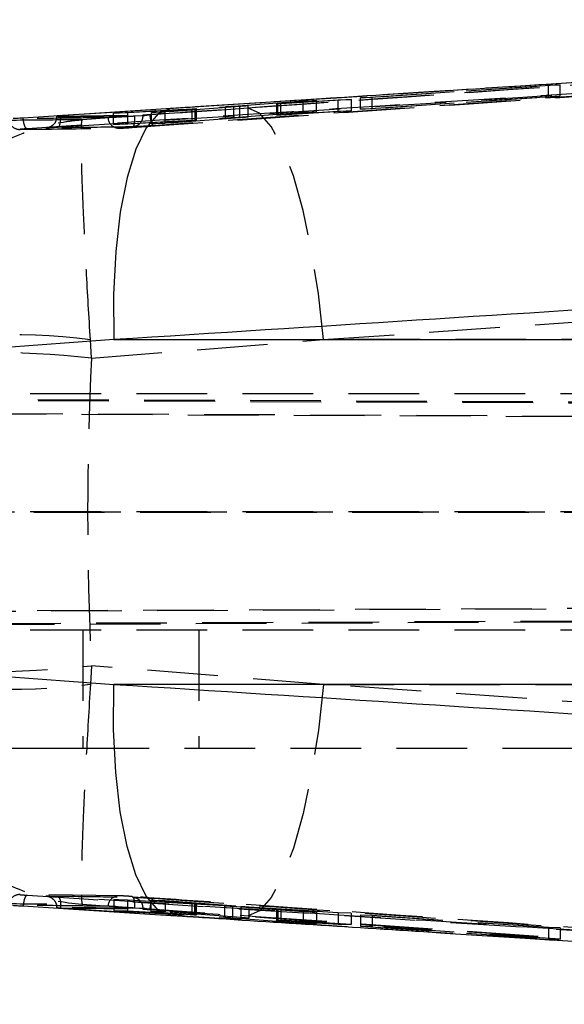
# Model space of a CAD drawing. Extents: x 44 to 838, y 191 to 555.
# Tile 6 of 12: x 322 to 341, y 252 to 287. Entities that reach past the tile are written whole.
import ezdxf

# ---------------------------------------------------------------- set-up
doc = ezdxf.new("R2010")
doc.units = 0
doc.header["$LTSCALE"] = 2
doc.linetypes.add('HIDDEN', pattern=[1.905, 1.27, -0.635])
doc.layers.get('0').update_dxf_attribs({"linetype": 'CONTINUOUS'})

msp = doc.modelspace()

# ---------------------------------------------------------------- linework, layer by layer
at = {"color": 7, "linetype": 'HIDDEN'}
for p, q in [((343.9827, 285.0895), (330.1628, 284.1163)), ((333.91, 284.4695), (340.6589, 284.918)), ((341.0795, 284.9352), (334.3306, 284.4822)), ((340.6589, 284.918), (341.0795, 284.9352)), ((340.6589, 284.5088), (340.6589, 284.918)), ((341.0795, 284.5264), (341.0795, 284.9352)), ((333.91, 284.0616), (340.6589, 284.5088)), ((334.3306, 284.4822), (333.91, 284.4695)), ((333.91, 284.0616), (333.91, 284.4695)), ((341.0795, 284.5264), (334.3306, 284.0746)), ((334.3306, 284.0746), (334.3306, 284.4822)), ((340.6589, 284.5088), (341.0795, 284.5264)), ((325.0408, 283.9161), (329.0641, 284.1502)), ((329.5786, 284.1602), (326.8933, 283.9475)), ((329.0641, 283.7436), (329.0641, 284.1502)), ((329.3564, 284.1696), (331.8519, 284.3582)), ((329.3564, 283.7629), (329.3564, 284.1696)), ((329.5786, 283.7538), (329.5786, 284.1602)), ((330.1628, 284.1163), (329.8689, 284.0955)), ((333.5888, 284.4069), (329.8701, 284.1798)), ((329.8701, 283.7733), (329.8701, 284.1798)), ((330.8886, 284.2607), (330.8886, 283.8538)), ((330.8982, 284.2605), (330.9053, 284.2607)), ((330.9053, 283.8538), (330.9053, 284.2607)), ((332.3287, 284.3712), (330.9422, 284.2656)), ((330.9422, 283.8587), (330.9422, 284.2656)), ((331.0462, 284.2683), (333.103, 284.3928)), ((331.0462, 283.8614), (331.0462, 284.2683)), ((331.8519, 284.3582), (332.3287, 284.3712)), ((331.8519, 283.9502), (331.8519, 284.3582)), ((332.3287, 283.9635), (332.3287, 284.3712)), ((333.103, 284.3928), (333.5888, 284.4069)), ((333.103, 283.9857), (333.103, 284.3928)), ((333.5888, 283.9998), (333.5888, 284.4069)), ((322.9928, 283.8131), (322.9928, 283.7894)), ((322.999, 283.8127), (326.0908, 283.8553)), ((322.999, 283.7882), (326.0908, 283.8289)), ((322.999, 283.8127), (322.999, 283.7882)), ((323.1373, 283.8226), (323.137, 283.8225)), ((323.1373, 283.8242), (323.1373, 283.8226)), ((325.2034, 283.7719), (323.9206, 283.6819)), ((325.5534, 283.9245), (325.0408, 283.9161)), ((325.0408, 283.5103), (325.0408, 283.9161)), ((325.0408, 283.5103), (329.0641, 283.7436)), ((327.8601, 284.0598), (325.5534, 283.9245)), ((325.5534, 283.519), (325.5534, 283.9245)), ((326.0908, 283.8553), (326.0908, 283.8289)), ((326.0908, 283.8289), (326.0908, 283.8289)), ((326.3218, 283.8686), (326.3408, 283.8699)), ((326.3986, 283.9388), (327.9647, 284.062)), ((326.8933, 283.9475), (326.3986, 283.9388)), ((326.3986, 283.5334), (326.3986, 283.9388)), ((326.8933, 283.542), (326.8933, 283.9475)), ((329.5786, 283.7538), (326.8933, 283.542)), ((327.8601, 283.6538), (327.8601, 284.0598)), ((327.9647, 284.062), (328.0064, 284.0655)), ((327.9647, 283.656), (327.9647, 284.062)), ((327.9977, 283.6611), (327.9977, 284.0671)), ((328.0206, 283.6613), (328.0206, 284.0674)), ((329.3564, 283.7629), (331.8519, 283.9502)), ((333.5888, 283.9998), (329.8701, 283.7733)), ((330.8982, 283.8536), (330.9053, 283.8538)), ((332.3287, 283.9635), (330.9422, 283.8587)), ((331.0462, 283.8614), (333.103, 283.9857)), ((331.8519, 283.9502), (332.3287, 283.9635)), ((333.103, 283.9857), (333.5888, 283.9998)), ((334.3306, 284.0746), (333.91, 284.0616)), ((325.5534, 283.519), (325.0408, 283.5103)), ((327.8601, 283.6538), (325.5534, 283.519)), ((326.3986, 283.5334), (327.9647, 283.656)), ((326.8933, 283.542), (326.3986, 283.5334)), ((327.9647, 283.656), (328.0064, 283.6595)), ((322.6674, 283.3873), (322.6298, 283.383)), ((324.2436, 275.108), (324.2081, 275.7669)), ((324.2436, 275.108), (332.5819, 275.7786)), ((374.1535, 275.7786), (332.5819, 275.7786)), ((377.9285, 273.8362), (310.9061, 273.8362)), ((310.9033, 273.6472), (395.0279, 273.2683)), ((416.3027, 273.1974), (316.666, 273.6472)), ((395.0112, 272.7678), (310.8548, 273.1468)), ((316.8688, 273.1469), (416.7351, 272.696)), ((310.7491, 269.5862), (395.0112, 269.5729)), ((377.9285, 269.5862), (310.7491, 269.5862)), ((416.7351, 269.5704), (316.763, 269.5862)), ((416.7776, 266.4419), (316.7488, 265.9904)), ((310.8611, 265.9904), (395.5197, 266.3717)), ((395.5364, 265.9061), (310.9261, 265.525)), ((316.5631, 265.525), (416.3461, 265.9754)), ((377.9285, 265.3362), (310.9113, 265.3362)), ((323.9405, 265.3362), (323.9405, 261.0862)), ((328.1041, 265.3362), (328.1041, 261.0862)), ((324.2436, 264.0644), (324.2081, 263.4055)), ((332.5819, 263.3938), (324.2436, 264.0644)), ((332.5819, 263.3938), (374.1535, 263.3938)), ((323.9405, 261.0862), (320.224, 261.0862)), ((356.7922, 261.0862), (323.9405, 261.0862)), ((325.2567, 255.7949), (321.6844, 255.8377)), ((322.6305, 255.7893), (322.6508, 255.7875)), ((323.9206, 255.4905), (325.2034, 255.4005)), ((329.0254, 255.4298), (325.0445, 255.6615)), ((325.0445, 255.6615), (325.0445, 255.2562)), ((325.0445, 255.6615), (325.5385, 255.6532)), ((325.5385, 255.6532), (325.5385, 255.2481)), ((325.5385, 255.6532), (327.8481, 255.5179)), ((327.951, 255.5158), (326.3826, 255.6389)), ((326.3826, 255.6389), (326.3826, 255.2338)), ((326.3826, 255.6389), (326.8945, 255.6302)), ((326.8945, 255.6302), (326.8945, 255.2249)), ((326.8945, 255.6302), (329.6083, 255.4152)), ((327.8481, 255.5179), (327.8481, 255.1127)), ((327.951, 255.5158), (327.951, 255.1107)), ((328.0073, 255.5102), (328.0055, 255.5105)), ((328.0073, 255.5102), (328.0073, 255.105)), ((328.0081, 255.1052), (328.0081, 255.5105)), ((322.9928, 255.383), (322.9928, 255.3593)), ((322.999, 255.3841), (322.9951, 255.383)), ((322.999, 255.3841), (322.999, 255.3596)), ((326.0908, 255.3435), (322.999, 255.3841)), ((322.999, 255.3596), (326.0908, 255.3171)), ((323.137, 255.3499), (323.1373, 255.3498)), ((323.1373, 255.3498), (323.1373, 255.3482)), ((325.0445, 255.2562), (329.0254, 255.0246)), ((325.5385, 255.2481), (325.0445, 255.2562)), ((327.8481, 255.1127), (325.5385, 255.2481)), ((326.0908, 255.3435), (326.0908, 255.3435)), ((326.0908, 255.3435), (326.0908, 255.3171)), ((326.3218, 255.3038), (326.3408, 255.3024)), ((326.3826, 255.2338), (327.951, 255.1107)), ((326.8945, 255.2249), (326.3826, 255.2338)), ((329.6083, 255.01), (326.8945, 255.2249)), ((329.0254, 255.4298), (329.0254, 255.0246)), ((331.846, 255.2198), (329.3176, 255.4105)), ((329.3176, 255.4105), (329.3176, 255.0052)), ((329.6083, 255.4152), (329.6083, 255.01)), ((329.9002, 255.3956), (329.9002, 254.9904)), ((329.9002, 255.3956), (333.5804, 255.1714)), ((330.8902, 255.3168), (330.8902, 254.9117)), ((330.8926, 255.3173), (330.8926, 254.912)), ((330.9452, 255.3119), (330.9452, 254.9066)), ((330.9452, 255.3119), (332.3311, 255.2066)), ((333.1043, 255.185), (331.0468, 255.3094)), ((331.0468, 255.3094), (331.0468, 254.9041)), ((331.846, 255.2198), (331.846, 254.8143)), ((332.3311, 255.2066), (331.846, 255.2198)), ((332.3311, 255.2066), (332.3311, 254.8011)), ((333.1043, 255.185), (333.1043, 254.7795)), ((333.5804, 255.1714), (333.1043, 255.185)), ((333.5804, 255.1714), (333.5804, 254.7658)), ((340.661, 254.6602), (333.9127, 255.1083)), ((333.9127, 255.1083), (333.9127, 254.7028)), ((333.9127, 255.1083), (334.3327, 255.0956)), ((334.3327, 255.0956), (334.3327, 254.6901)), ((334.3327, 255.0956), (341.0809, 254.6429)), ((329.3176, 255.0052), (331.846, 254.8143)), ((329.8689, 255.0768), (330.1628, 255.0561)), ((333.5804, 254.7658), (329.9002, 254.9904)), ((330.1628, 255.0561), (343.9827, 254.0829)), ((332.3311, 254.8011), (330.9452, 254.9066)), ((331.0468, 254.9041), (333.1043, 254.7795)), ((331.846, 254.8143), (332.3311, 254.8011)), ((333.1043, 254.7795), (333.5804, 254.7658)), ((333.9127, 254.7028), (340.661, 254.2543)), ((334.3327, 254.6901), (333.9127, 254.7028)), ((341.0809, 254.2371), (334.3327, 254.6901)), ((341.0809, 254.6429), (340.661, 254.6602)), ((340.661, 254.6602), (340.661, 254.2543)), ((341.0809, 254.6429), (341.0809, 254.2371)), ((340.661, 254.2543), (341.0809, 254.2371))]:
    msp.add_line(p, q, dxfattribs=at)
at = {"color": 7, "linetype": 'CONTINUOUS'}
for p, q in [((325.0511, 275.7786), (315.645, 275.0852)), ((325.0511, 275.7786), (380.6527, 275.7786)), ((315.645, 264.0871), (325.0511, 263.3938)), ((380.6527, 263.3938), (325.0511, 263.3938))]:
    msp.add_line(p, q, dxfattribs=at)
at = {"color": 7, "linetype": 'HIDDEN', "flags": 128}
for points in [[(373.4974, 286.7466), (349.9837, 285.1086), (349.9566, 285.1067), (326.4711, 283.4675)], [(329.8689, 284.0955), (329.0957, 284.0409), (325.7847, 283.807)], [(332.5819, 275.7786), (332.4012, 277.4238), (332.1545, 278.9869), (331.8502, 280.4152), (331.4983, 281.6606), (331.1109, 282.6812), (330.701, 283.4428), (330.2823, 283.9196), (329.8689, 284.0955)], [(332.5819, 275.7786), (347.3588, 276.815), (374.091, 278.6924)], [(332.5819, 263.3938), (332.4012, 261.7485), (332.1545, 260.1855), (331.8502, 258.7572), (331.4983, 257.5118), (331.1109, 256.4911), (330.701, 255.7296), (330.2823, 255.2528), (329.8689, 255.0768)], [(374.091, 260.48), (347.3588, 262.3574), (332.5819, 263.3938)], [(325.7847, 255.3653), (326.5212, 255.3133), (329.8689, 255.0768)], [(330.1628, 255.0561), (359.0755, 253.0299), (370.7521, 252.2133)]]:
    msp.add_lwpolyline(points, dxfattribs=at)
at = {"color": 7, "linetype": 'CONTINUOUS', "flags": 128}
for points in [[(321.7917, 283.7541), (322.5272, 283.8013), (325.6307, 284.0006), (327.1051, 284.0953)], [(327.1051, 284.0953), (326.6427, 283.8915), (326.2159, 283.3958), (325.8387, 282.6243), (325.5234, 281.6024), (325.2803, 280.3636), (325.1175, 278.9483), (325.0403, 277.4031), (325.0511, 275.7786)], [(327.1051, 255.0771), (326.6427, 255.2809), (326.2159, 255.7766), (325.8387, 256.548), (325.5234, 257.57), (325.2803, 258.8088), (325.1175, 260.224), (325.0403, 261.7692), (325.0511, 263.3938)], [(327.1051, 255.0771), (326.3457, 255.1258), (323.2422, 255.3251), (321.7923, 255.4183)]]:
    msp.add_lwpolyline(points, dxfattribs=at)
at = {"color": 7, "linetype": 'HIDDEN'}
for centre, radius, start, end in [((322.5854, 283.7872), 0.4136, 324.43346, 0.14004), ((325.2354, 283.7754), 0.3985, 183.0522, 273.05552), ((321.665, 283.7324), 0.3982, 182.64346, 272.76138), ((321.4497, 255.2559), 20.6956, 82.34066, 104.29), ((320.2873, 239.8019), 35.5271, 83.60631, 96.39369), ((320.2873, 299.3705), 35.5271, 263.60631, 276.39369), ((321.4497, 283.9165), 20.6956, 255.71, 277.65934), ((321.6651, 255.4399), 0.3983, 87.22537, 177.342), ((325.2351, 255.3974), 0.3981, 86.88705, 177.00129), ((322.5826, 255.3847), 0.4163, 359.91658, 26.00425)]:
    msp.add_arc(centre, radius, start, end, dxfattribs=at)
msp.add_ellipse((368.9493, 269.5862), major_axis=(0, 71.05), ratio=0.6311234, start_param=1.493001, end_param=1.6485916, dxfattribs=at)
for points, knots in [([(372.175, 286.9688), (364.6415, 286.4879), (348.2946, 285.4445), (331.9496, 284.3907), (323.1373, 283.8226)], [0, 0, 0, 0, 0.4608584, 1, 1, 1, 1]), ([(370.7521, 286.9591), (366.8599, 286.687), (353.3295, 285.741), (339.8001, 284.7922), (330.1628, 284.1163)], [0, 0, 0, 0, 0.28766758, 1, 1, 1, 1]), ([(377.1435, 286.8819), (367.1928, 286.2493), (348.7886, 285.0795), (330.3865, 283.898), (321.9341, 283.3554)], [0, 0, 0, 0, 0.54067997, 1, 1, 1, 1]), ([(323.0439, 283.4173), (331.8568, 283.9854), (349.4981, 285.1226), (367.1412, 286.2486), (375.9705, 286.8121)], [0, 0, 0, 0, 0.4995614, 1, 1, 1, 1]), ([(325.7081, 283.4039), (333.6667, 283.9623), (344.7638, 284.7409), (360.91, 285.8713), (369.0973, 286.4438), (374.1461, 286.7968)], [0, 0, 0, 0, 0.4929377, 0.6873207, 1, 1, 1, 1]), ([(326.3408, 283.8699), (326.5076, 283.8815), (327.7186, 283.9659), (333.1065, 284.3413), (343.3276, 285.0532), (352.5051, 285.6908), (357.5056, 286.0383)], [0, 0, 0, 0, 0.0160603, 0.1165813, 0.5186657, 1, 1, 1, 1]), ([(352.349, 285.7073), (351.4321, 285.6486), (341.6941, 285.0249), (331.9573, 284.3949), (323.1373, 283.8242)], [0, 0, 0, 0, 0.0941632, 1, 1, 1, 1]), ([(329.0641, 284.1502), (329.0917, 284.1518), (329.1469, 284.1552), (329.2336, 284.1608), (329.3064, 284.1658), (329.3413, 284.1684), (329.3564, 284.1696)], [0, 0, 0, 0, 0.2653057, 0.5306118, 0.7960902, 1, 1, 1, 1]), ([(329.8701, 284.1798), (329.8424, 284.1781), (329.7869, 284.1747), (329.7002, 284.169), (329.6278, 284.1639), (329.5934, 284.1613), (329.5786, 284.1602)], [0, 0, 0, 0, 0.2662528, 0.5325122, 0.798911, 1, 1, 1, 1]), ([(330.9422, 284.2656), (330.9305, 284.2647), (330.9033, 284.2625), (330.8857, 284.2608), (330.8901, 284.2607), (330.8909, 284.2607)], [0, 0, 0, 0, 0.3869125, 0.9023052, 1, 1, 1, 1]), ([(330.9053, 284.2607), (330.9185, 284.2613), (330.945, 284.2625), (331.0001, 284.2656), (331.0362, 284.2677), (331.0462, 284.2683)], [0, 0, 0, 0, 0.4195404, 0.8391013, 1, 1, 1, 1]), ([(324.8375, 283.7542), (324.7775, 283.7534), (324.4485, 283.7494), (323.2594, 283.7353), (322.1286, 283.7232), (321.2673, 283.714)], [0, 0, 0, 0, 0.0504947, 0.2767384, 1, 1, 1, 1]), ([(321.9341, 283.3554), (321.9182, 283.3612), (321.8865, 283.3729), (321.8418, 283.4665), (321.8068, 283.5989), (321.7967, 283.703), (321.7917, 283.7541)], [0, 0, 0, 0, 0.2525389, 0.5050697, 0.7576111, 1, 1, 1, 1]), ([(322.9912, 283.79), (322.9874, 283.7434), (322.9804, 283.6574), (322.9218, 283.5518), (322.854, 283.4787), (322.7854, 283.4323), (322.7262, 283.4064), (322.6833, 283.3945), (322.6617, 283.3903), (322.6522, 283.3887), (322.6474, 283.3881), (322.6497, 283.3884), (322.6711, 283.3906), (322.7312, 283.3957), (322.8117, 283.4015), (322.8567, 283.4047)], [0, 0, 0, 0, 0.1305269, 0.2405502, 0.3325902, 0.4100485, 0.4725969, 0.5159697, 0.5394887, 0.5585457, 0.5828302, 0.6227433, 0.6973735, 0.831016, 1, 1, 1, 1]), ([(323.1373, 283.8242), (323.1161, 283.8228), (323.0736, 283.82), (323.0255, 283.8164), (322.9963, 283.8139), (322.99, 283.8127), (322.9967, 283.8127), (322.999, 283.8127)], [0, 0, 0, 0, 0.2211264, 0.4422556, 0.6636523, 0.8855622, 1, 1, 1, 1]), ([(323.137, 283.8225), (323.1262, 283.8204), (323.0939, 283.8141), (323.0472, 283.8042), (323.0082, 283.795), (322.9888, 283.789), (322.9956, 283.7885), (322.999, 283.7882)], [0, 0, 0, 0, 0.1129873, 0.3355259, 0.5574613, 0.7788822, 1, 1, 1, 1]), ([(323.0439, 283.4173), (323.0589, 283.4237), (323.0888, 283.4364), (323.1219, 283.5302), (323.1411, 283.6638), (323.1384, 283.7696), (323.137, 283.8225)], [0, 0, 0, 0, 0.2499936, 0.4999992, 0.7500025, 1, 1, 1, 1]), ([(325.2034, 283.7719), (325.1481, 283.7687), (325.0208, 283.7614), (324.897, 283.7556), (324.8537, 283.7546), (324.8375, 283.7542)], [0, 0, 0, 0, 0.3244174, 0.7467382, 1, 1, 1, 1]), ([(325.7847, 283.807), (325.6827, 283.8003), (325.4939, 283.7879), (325.2982, 283.7774), (325.2129, 283.7724), (325.2034, 283.7719)], [0, 0, 0, 0, 0.5106871, 0.9454107, 1, 1, 1, 1]), ([(325.7847, 283.807), (325.7865, 283.7621), (325.7901, 283.6717), (325.7802, 283.5509), (325.7598, 283.4584), (325.7338, 283.4106), (325.7151, 283.4057), (325.7081, 283.4039)], [0, 0, 0, 0, 0.212908, 0.4287912, 0.6446796, 0.8672057, 1, 1, 1, 1]), ([(326.0908, 283.8289), (326.0865, 283.7833), (326.0779, 283.692), (326.0103, 283.5703), (325.9076, 283.4755), (325.8044, 283.4325), (325.7406, 283.4256), (325.7247, 283.4238)], [0, 0, 0, 0, 0.2243483, 0.4487018, 0.6730515, 0.9184731, 1, 1, 1, 1]), ([(326.0908, 283.8553), (326.099, 283.8556), (326.1153, 283.8561), (326.1653, 283.8587), (326.2277, 283.8624), (326.2827, 283.866), (326.3136, 283.8681), (326.3218, 283.8686)], [0, 0, 0, 0, 0.229779, 0.459564, 0.6889958, 0.9178272, 1, 1, 1, 1]), ([(326.0908, 283.8289), (326.0938, 283.8291), (326.1038, 283.8298), (326.1368, 283.8343), (326.1947, 283.844), (326.2604, 283.8562), (326.3025, 283.8647), (326.3218, 283.8686)], [0, 0, 0, 0, 0.0990893, 0.3273124, 0.5772507, 0.8068734, 1, 1, 1, 1]), ([(326.3408, 283.8699), (326.3458, 283.8176), (326.3558, 283.7121), (326.3885, 283.5787), (326.429, 283.4852), (326.457, 283.4734), (326.4711, 283.4675)], [0, 0, 0, 0, 0.2469803, 0.4979814, 0.7489926, 1, 1, 1, 1]), ([(327.9977, 284.0671), (327.983, 284.0665), (327.9536, 284.0652), (327.8993, 284.0621), (327.8665, 284.0602), (327.8601, 284.0598)], [0, 0, 0, 0, 0.4459406, 0.8918451, 1, 1, 1, 1]), ([(328.0203, 284.0674), (328.0204, 284.0674), (328.0252, 284.068), (328.0139, 284.0677), (328.0003, 284.0672), (327.9977, 284.0671)], [0, 0, 0, 0, 0.013086, 0.8089883, 1, 1, 1, 1]), ([(329.0641, 283.7436), (329.0917, 283.7452), (329.1469, 283.7486), (329.2336, 283.7542), (329.3064, 283.7591), (329.3413, 283.7617), (329.3564, 283.7629)], [0, 0, 0, 0, 0.26530769, 0.53061482, 0.79607267, 1, 1, 1, 1]), ([(329.8701, 283.7733), (329.8424, 283.7716), (329.7869, 283.7683), (329.7002, 283.7626), (329.6278, 283.7575), (329.5934, 283.7549), (329.5786, 283.7538)], [0, 0, 0, 0, 0.2662543, 0.5324909, 0.7989103, 1, 1, 1, 1]), ([(330.9422, 283.8587), (330.9305, 283.8577), (330.9033, 283.8556), (330.8857, 283.8539), (330.8901, 283.8538), (330.8909, 283.8538)], [0, 0, 0, 0, 0.3869113, 0.9023482, 1, 1, 1, 1]), ([(330.9053, 283.8538), (330.9183, 283.8544), (330.9445, 283.8555), (330.9994, 283.8586), (331.0359, 283.8608), (331.0462, 283.8614)], [0, 0, 0, 0, 0.4136076, 0.8331072, 1, 1, 1, 1]), ([(316.3414, 275.3112), (316.464, 276.1715), (316.6995, 277.823), (317.6767, 279.7804), (318.7858, 281.2082), (320.0923, 282.3732), (321.6291, 283.2162), (322.9944, 283.5821), (323.7171, 283.6665), (323.915, 283.6815), (323.9206, 283.6819)], [0, 0, 0, 0, 0.1967578, 0.3777003, 0.5053071, 0.6329403, 0.8098463, 0.9480609, 0.9985105, 1, 1, 1, 1]), ([(323.9206, 283.6819), (323.2941, 283.6756), (322.0231, 283.6628), (320.7495, 283.6514), (320.1037, 283.6457)], [0, 0, 0, 0, 0.4929022, 1, 1, 1, 1]), ([(322.6298, 283.383), (322.6196, 283.3833), (322.5991, 283.3837), (322.6585, 283.3898), (322.7479, 283.3971), (322.8308, 283.4029), (322.8567, 283.4046)], [0, 0, 0, 0, 0.2895496, 0.5790677, 0.8686713, 1, 1, 1, 1]), ([(325.7247, 283.4238), (325.6573, 283.4229), (325.3206, 283.4181), (324.2889, 283.4039), (323.3246, 283.3917), (322.6298, 283.383)], [0, 0, 0, 0, 0.0652878, 0.3264381, 1, 1, 1, 1]), ([(322.8567, 283.4046), (322.8855, 283.4067), (322.9413, 283.4107), (323.0105, 283.4152), (323.0439, 283.4173)], [0, 0, 0, 0, 0.51678899, 1, 1, 1, 1]), ([(324.2081, 275.7669), (324.1568, 276.6171), (324.0585, 278.2493), (323.9651, 280.1446), (323.9101, 281.505), (323.8785, 282.5925), (323.8751, 283.3463), (323.8965, 283.6343), (323.9149, 283.678), (323.9205, 283.6818), (323.9206, 283.6819)], [0, 0, 0, 0, 0.1967579, 0.3777006, 0.5053079, 0.6329407, 0.8098472, 0.9480614, 0.9985102, 1, 1, 1, 1]), ([(325.2567, 283.3775), (325.2711, 283.3779), (325.3002, 283.3787), (325.3901, 283.3835), (325.5025, 283.3902), (325.614, 283.3974), (325.6814, 283.402), (325.7081, 283.4039)], [0, 0, 0, 0, 0.2128587, 0.4300234, 0.6446792, 0.8593676, 1, 1, 1, 1]), ([(326.4711, 283.4675), (326.4629, 283.4669), (326.3885, 283.4617), (326.2402, 283.4518), (326.0338, 283.4389), (325.8613, 283.4292), (325.7632, 283.4247), (325.7338, 283.424), (325.7247, 283.4238)], [0, 0, 0, 0, 0.0263227, 0.2410524, 0.4557998, 0.690179, 0.904718, 1, 1, 1, 1]), ([(327.9977, 283.6611), (327.983, 283.6604), (327.9536, 283.6591), (327.8993, 283.6561), (327.8665, 283.6542), (327.8601, 283.6538)], [0, 0, 0, 0, 0.4459421, 0.8918457, 1, 1, 1, 1]), ([(328.0203, 283.6613), (328.0204, 283.6613), (328.0252, 283.6619), (328.0139, 283.6616), (328.0003, 283.6611), (327.9977, 283.6611)], [0, 0, 0, 0, 0.013086, 0.8089882, 1, 1, 1, 1]), ([(321.9341, 283.3554), (321.9138, 283.3541), (321.8546, 283.3502), (321.7697, 283.3443), (321.6997, 283.3387), (321.6656, 283.3351), (321.678, 283.3348), (321.6842, 283.3346)], [0, 0, 0, 0, 0.1157908, 0.3372538, 0.5586736, 0.7800668, 1, 1, 1, 1]), ([(321.6842, 283.3346), (322.8812, 283.3486), (324.0783, 283.3625), (325.2565, 283.3775), (325.2567, 283.3775)], [0, 0, 0, 0, 0.9998335, 1, 1, 1, 1]), ([(316.3414, 263.8612), (316.4737, 262.9591), (316.7378, 261.1583), (317.8457, 259.1054), (319.0722, 257.6734), (320.3708, 256.6219), (321.988, 255.811), (323.2575, 255.5406), (323.915, 255.4909), (323.9206, 255.4905)], [0, 0, 0, 0, 0.20644612, 0.41210662, 0.53849653, 0.66491038, 0.82737552, 0.99850991, 1, 1, 1, 1]), ([(324.2081, 263.4055), (324.1545, 262.5142), (324.0475, 260.7349), (323.9523, 258.7517), (323.9009, 257.3938), (323.8763, 256.4189), (323.8776, 255.7016), (323.9021, 255.5033), (323.9205, 255.4906), (323.9206, 255.4905)], [0, 0, 0, 0, 0.2064463, 0.412107, 0.5384971, 0.6649112, 0.827376, 0.9985096, 1, 1, 1, 1]), ([(321.6844, 255.8377), (321.6802, 255.8377), (321.6678, 255.8377), (321.6791, 255.8356), (321.7316, 255.831), (321.8187, 255.8246), (321.8956, 255.8195), (321.934, 255.817)], [0, 0, 0, 0, 0.1154125, 0.3365885, 0.5577767, 0.778983, 1, 1, 1, 1]), ([(321.9344, 255.817), (321.9185, 255.8111), (321.8867, 255.7995), (321.8419, 255.7059), (321.8069, 255.5735), (321.797, 255.4693), (321.7921, 255.4183)], [0, 0, 0, 0, 0.2525374, 0.50507, 0.7576079, 1, 1, 1, 1]), ([(321.934, 255.817), (331.8837, 255.1784), (350.2859, 253.9973), (368.6901, 252.8277), (377.1435, 252.2905)], [0, 0, 0, 0, 0.5406791, 1, 1, 1, 1]), ([(325.7081, 255.7685), (325.6814, 255.7703), (325.614, 255.775), (325.5025, 255.7822), (325.3901, 255.7889), (325.3002, 255.7936), (325.2711, 255.7945), (325.2567, 255.7949)], [0, 0, 0, 0, 0.1406324, 0.3553208, 0.5699766, 0.7871413, 1, 1, 1, 1]), ([(320.1037, 255.5267), (320.7495, 255.5209), (322.0231, 255.5096), (323.2941, 255.4968), (323.9206, 255.4905)], [0, 0, 0, 0, 0.5070978, 1, 1, 1, 1]), ([(324.8375, 255.4182), (324.7703, 255.419), (324.4341, 255.4231), (323.245, 255.4372), (322.1214, 255.4492), (321.2673, 255.4584)], [0, 0, 0, 0, 0.05656149, 0.28280776, 1, 1, 1, 1]), ([(323.0439, 255.755), (323.011, 255.7572), (322.9139, 255.7635), (322.7735, 255.7734), (322.657, 255.7826), (322.5992, 255.7887), (322.62, 255.7891), (322.6305, 255.7893)], [0, 0, 0, 0, 0.11305703, 0.33420408, 0.55523766, 0.77620603, 1, 1, 1, 1]), ([(322.6305, 255.7893), (322.6978, 255.7885), (323.0346, 255.7844), (324.0659, 255.7714), (325.03, 255.7581), (325.7247, 255.7485)], [0, 0, 0, 0, 0.0653012, 0.3265068, 1, 1, 1, 1]), ([(323.0461, 255.7549), (323.0272, 255.7562), (322.9379, 255.7619), (322.8037, 255.7712), (322.6977, 255.7794), (322.6542, 255.7834), (322.6445, 255.7847), (322.6554, 255.7832), (322.671, 255.7804), (322.7077, 255.7719), (322.7812, 255.7448), (322.8758, 255.6793), (322.9554, 255.5682), (322.9955, 255.4617), (322.9888, 255.3988), (322.9871, 255.3835)], [0, 0, 0, 0, 0.046188, 0.2184401, 0.3734549, 0.455704, 0.5221621, 0.5441703, 0.5624182, 0.5862913, 0.6449923, 0.745121, 0.8521025, 0.9639363, 1, 1, 1, 1]), ([(357.4528, 253.5441), (354.7962, 253.7138), (343.3259, 254.4465), (331.8567, 255.1865), (323.0439, 255.755)], [0, 0, 0, 0, 0.2316067, 1, 1, 1, 1]), ([(323.0439, 255.755), (323.0589, 255.7487), (323.0888, 255.736), (323.1219, 255.6422), (323.1411, 255.5085), (323.1384, 255.4028), (323.137, 255.3499)], [0, 0, 0, 0, 0.2499936, 0.4999992, 0.7500025, 1, 1, 1, 1]), ([(374.146, 252.3756), (365.9587, 252.9482), (350.8668, 254.0036), (334.7212, 255.1357), (326.7626, 255.6944), (325.7081, 255.7685)], [0, 0, 0, 0, 0.5070622, 0.9346842, 1, 1, 1, 1]), ([(325.7081, 255.7685), (325.7151, 255.7666), (325.7338, 255.7617), (325.7598, 255.714), (325.7802, 255.6214), (325.7901, 255.5006), (325.7865, 255.4102), (325.7847, 255.3653)], [0, 0, 0, 0, 0.1327943, 0.3553204, 0.5712088, 0.787092, 1, 1, 1, 1]), ([(325.7247, 255.7485), (325.736, 255.7483), (325.7682, 255.7475), (325.8713, 255.7426), (326.0345, 255.7334), (326.2266, 255.7214), (326.3752, 255.7115), (326.4564, 255.7059), (326.4711, 255.7049)], [0, 0, 0, 0, 0.11519848, 0.32968143, 0.54417001, 0.73805776, 0.952708, 1, 1, 1, 1]), ([(325.7247, 255.7485), (325.7406, 255.7468), (325.8044, 255.7399), (325.9076, 255.6969), (326.0103, 255.602), (326.0779, 255.4804), (326.0865, 255.3891), (326.0908, 255.3435)], [0, 0, 0, 0, 0.0815269, 0.3269485, 0.5512982, 0.7756517, 1, 1, 1, 1]), ([(326.4711, 255.7049), (326.457, 255.699), (326.429, 255.6872), (326.3885, 255.5936), (326.3558, 255.4602), (326.3458, 255.3548), (326.3408, 255.3024)], [0, 0, 0, 0, 0.2510074, 0.5020186, 0.7530197, 1, 1, 1, 1]), ([(326.4711, 255.7049), (334.3085, 255.1576), (349.9834, 254.0631), (365.6594, 252.9715), (373.4974, 252.4257)], [0, 0, 0, 0, 0.5, 1, 1, 1, 1]), ([(327.8481, 255.5179), (327.874, 255.5164), (327.9257, 255.5134), (327.9802, 255.5107), (328.0026, 255.51), (328.0065, 255.5102), (328.0073, 255.5102)], [0, 0, 0, 0, 0.3091482, 0.6183604, 0.9266763, 1, 1, 1, 1]), ([(327.9994, 255.5117), (327.9895, 255.5126), (327.9772, 255.5138), (327.9553, 255.5155), (327.951, 255.5158)], [0, 0, 0, 0, 0.80408974, 1, 1, 1, 1]), ([(323.1373, 255.3482), (323.1161, 255.3496), (323.0736, 255.3524), (323.0255, 255.356), (322.9963, 255.3585), (322.99, 255.3596), (322.9967, 255.3596), (322.999, 255.3596)], [0, 0, 0, 0, 0.2211264, 0.4422556, 0.6636523, 0.8855622, 1, 1, 1, 1]), ([(322.9951, 255.383), (322.9945, 255.3829), (322.9913, 255.3823), (323.009, 255.3772), (323.0469, 255.3682), (323.0939, 255.3583), (323.1262, 255.352), (323.137, 255.3499)], [0, 0, 0, 0, 0.0716968, 0.3355951, 0.6001067, 0.8653372, 1, 1, 1, 1]), ([(323.1373, 255.3498), (331.9496, 254.7817), (349.0204, 253.6812), (366.093, 252.5915), (374.3525, 252.0644)], [0, 0, 0, 0, 0.5162208, 1, 1, 1, 1]), ([(356.2405, 253.2158), (354.0264, 253.3575), (342.9912, 254.064), (331.9573, 254.7777), (323.1373, 255.3482)], [0, 0, 0, 0, 0.2006434, 1, 1, 1, 1]), ([(325.2034, 255.4005), (325.1481, 255.4037), (325.0208, 255.411), (324.897, 255.4168), (324.8537, 255.4178), (324.8375, 255.4182)], [0, 0, 0, 0, 0.3243261, 0.7465281, 1, 1, 1, 1]), ([(325.2034, 255.4005), (325.266, 255.397), (325.4074, 255.3889), (325.6133, 255.3771), (325.7414, 255.3683), (325.7847, 255.3653)], [0, 0, 0, 0, 0.3449909, 0.778728, 1, 1, 1, 1]), ([(326.3218, 255.3038), (326.3003, 255.3081), (326.258, 255.3166), (326.1949, 255.3283), (326.1401, 255.3375), (326.1055, 255.3424), (326.0946, 255.3432), (326.0908, 255.3435)], [0, 0, 0, 0, 0.215321, 0.4226599, 0.6514471, 0.879698, 1, 1, 1, 1]), ([(326.0908, 255.3171), (326.099, 255.3168), (326.1153, 255.3163), (326.1653, 255.3137), (326.2277, 255.31), (326.2827, 255.3064), (326.3136, 255.3043), (326.3218, 255.3038)], [0, 0, 0, 0, 0.229779, 0.459564, 0.6889958, 0.9178272, 1, 1, 1, 1]), ([(326.3408, 255.3024), (326.5076, 255.2908), (327.7186, 255.2064), (333.1065, 254.8311), (343.3276, 254.1192), (352.5051, 253.4815), (357.5056, 253.1341)], [0, 0, 0, 0, 0.0160603, 0.1165813, 0.5186657, 1, 1, 1, 1]), ([(328.0073, 255.105), (328.002, 255.1051), (327.9913, 255.1051), (327.9403, 255.1075), (327.8878, 255.1104), (327.8547, 255.1123), (327.8481, 255.1127)], [0, 0, 0, 0, 0.307515, 0.6149937, 0.9229743, 1, 1, 1, 1]), ([(327.951, 255.1107), (327.9669, 255.1094), (327.9987, 255.1068), (328.0094, 255.1054), (328.0076, 255.1051), (328.0073, 255.105)], [0, 0, 0, 0, 0.4462352, 0.8924825, 1, 1, 1, 1]), ([(329.3176, 255.4105), (329.2972, 255.412), (329.2565, 255.415), (329.1744, 255.4205), (329.0941, 255.4257), (329.0461, 255.4286), (329.0254, 255.4298)], [0, 0, 0, 0, 0.2660491, 0.5320914, 0.7984083, 1, 1, 1, 1]), ([(329.6083, 255.4152), (329.6284, 255.4137), (329.6686, 255.4107), (329.7503, 255.4051), (329.8307, 255.3998), (329.8791, 255.3969), (329.9002, 255.3956)], [0, 0, 0, 0, 0.2651167, 0.5302515, 0.7956451, 1, 1, 1, 1]), ([(331.0468, 255.3094), (331.0273, 255.3106), (330.982, 255.3132), (330.9275, 255.3161), (330.9004, 255.3172), (330.894, 255.3173), (330.8926, 255.3173)], [0, 0, 0, 0, 0.2492109, 0.5816151, 0.9138531, 1, 1, 1, 1]), ([(330.8937, 255.3168), (330.8933, 255.3167), (330.8923, 255.3163), (330.9155, 255.3143), (330.9387, 255.3124), (330.9452, 255.3119)], [0, 0, 0, 0, 0.2993044, 0.8053704, 1, 1, 1, 1]), ([(329.0254, 255.0246), (329.053, 255.0229), (329.1083, 255.0196), (329.1952, 255.0139), (329.2678, 255.0089), (329.3026, 255.0063), (329.3176, 255.0052)], [0, 0, 0, 0, 0.2662422, 0.5324518, 0.7988459, 1, 1, 1, 1]), ([(329.9002, 254.9904), (329.8725, 254.992), (329.8173, 254.9954), (329.7307, 255.0011), (329.658, 255.0062), (329.6234, 255.0088), (329.6083, 255.01)], [0, 0, 0, 0, 0.26533222, 0.53065719, 0.79614181, 1, 1, 1, 1]), ([(330.9452, 254.9066), (330.9296, 254.9079), (330.8984, 254.9104), (330.8877, 254.9118), (330.8916, 254.9119), (330.8926, 254.912)], [0, 0, 0, 0, 0.419909, 0.8398295, 1, 1, 1, 1]), ([(330.8926, 254.912), (330.8975, 254.9119), (330.9088, 254.9117), (330.9542, 254.9094), (331.0065, 254.9065), (331.0398, 254.9045), (331.0468, 254.9041)], [0, 0, 0, 0, 0.2492704, 0.5807133, 0.9122736, 1, 1, 1, 1])]:
    msp.add_open_spline(points, degree=3, knots=knots, dxfattribs=at)
at = {"color": 7, "linetype": 'CONTINUOUS'}
for points, knots in [([(327.1051, 284.0953), (327.3305, 284.1097), (328.5904, 284.1905), (333.3205, 284.4938), (349.7261, 285.5441), (365.0986, 286.5201), (377.0005, 287.2758)], [0, 0, 0, 0, 0.0135521, 0.075758, 0.2844189, 1, 1, 1, 1]), ([(321.4335, 283.7317), (321.4578, 283.7333), (321.5342, 283.7384), (321.6704, 283.7463), (321.772, 283.7528), (321.7917, 283.7541)], [0, 0, 0, 0, 0.2731718, 0.8589806, 1, 1, 1, 1]), ([(376.8201, 279.0777), (366.8106, 278.4428), (349.5541, 277.3482), (332.298, 276.2428), (325.0511, 275.7786)], [0, 0, 0, 0, 0.5800413, 1, 1, 1, 1]), ([(325.0511, 263.3938), (332.298, 262.9295), (349.5541, 261.8241), (366.8106, 260.7296), (376.8201, 260.0947)], [0, 0, 0, 0, 0.4199587, 1, 1, 1, 1]), ([(321.7923, 255.4183), (321.7139, 255.4231), (321.5693, 255.4321), (321.4682, 255.4384), (321.4219, 255.4412)], [0, 0, 0, 0, 0.5421621, 1, 1, 1, 1]), ([(377.0005, 251.8965), (376.7586, 251.9119), (375.482, 251.9928), (370.0668, 252.336), (356.6996, 253.1849), (341.3444, 254.1642), (330.1281, 254.8833), (327.1051, 255.0771)], [0, 0, 0, 0, 0.0145447, 0.0767506, 0.3255744, 0.8182257, 1, 1, 1, 1])]:
    msp.add_open_spline(points, degree=3, knots=knots, dxfattribs=at)

doc.saveas('drawing.dxf')
